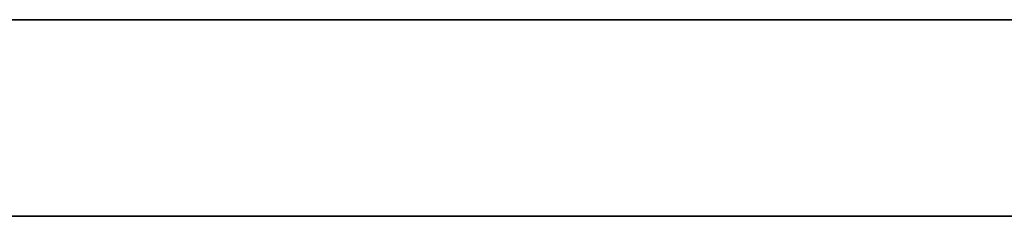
# Model space of a CAD drawing. Extents: x -2.05 to 2.05, y 0 to 2.3.
# Tile 4 of 74: x 0.41 to 0.71, y 1.83 to 1.89. Entities that reach past the tile are written whole.
import ezdxf

# ---------------------------------------------------------------- set-up
doc = ezdxf.new("R2010")
doc.units = 0
doc.layers.get('0').update_dxf_attribs({"linetype": 'CONTINUOUS'})

# ---------------------------------------------------------------- blocks, each defined once
blk = doc.blocks.new('*U1')
for p, q in [((2.048, 1.89, 0.9), (-2.048, 1.89, 0.9)), ((2.048, 1.89, 1.175), (-2.048, 1.89, 1.175)), ((1.988, 1.83, -1.115), (-1.988, 1.83, -1.115))]:
    blk.add_line(p, q)
at = {"extrusion": (0, 0, -1)}
for p, q in [((-2.048, 1.89, -0.9), (2.048, 1.89, -0.9)), ((-2.048, 1.89, -1.175), (2.048, 1.89, -1.175)), ((-1.988, 1.83, 1.115), (1.988, 1.83, 1.115))]:
    blk.add_line(p, q, dxfattribs=at)
at = {"extrusion": (0, 1, 0)}
for p, q in [((2.048, 1.89, 0.9), (-2.048, 1.89, 0.9)), ((2.048, 1.89, 1.175), (-2.048, 1.89, 1.175)), ((-2.048, 1.89, -0.9), (2.048, 1.89, -0.9)), ((-2.048, 1.89, -1.175), (2.048, 1.89, -1.175))]:
    blk.add_line(p, q, dxfattribs=at)
at = {"extrusion": (0, -1, 0)}
for p, q in [((-1.988, 1.83, 1.115), (1.988, 1.83, 1.115)), ((1.988, 1.83, -1.115), (-1.988, 1.83, -1.115))]:
    blk.add_line(p, q, dxfattribs=at)

msp = doc.modelspace()

# ---------------------------------------------------------------- block references
msp.add_blockref('*U1', (0, 0))

doc.saveas('drawing.dxf')
